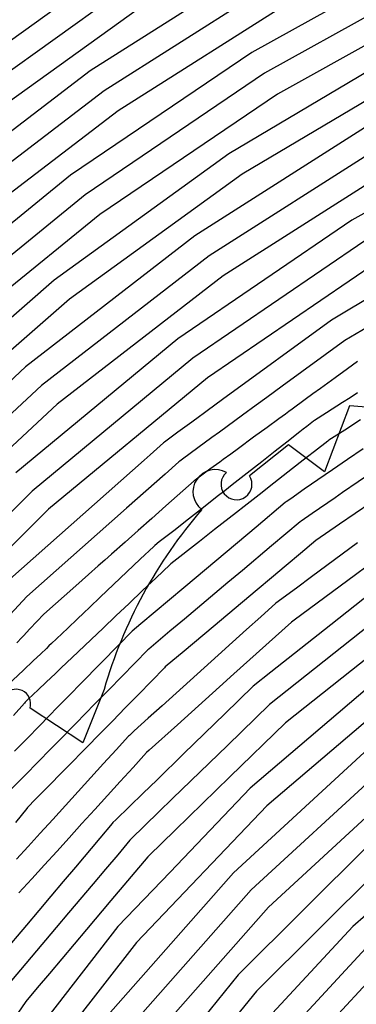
# Model space of a CAD drawing. Extents: x 0.63 to 8.47, y 0.57 to 6.57.
# Tile 30 of 45: x 2.38 to 2.66, y 4.52 to 5.32. Entities that reach past the tile are written whole.
import ezdxf

# ---------------------------------------------------------------- set-up
doc = ezdxf.new("R2010")
doc.units = 0

msp = doc.modelspace()

# ---------------------------------------------------------------- linework, layer by layer
at = {"layer": 'Default', "color": 5, "linetype": 'CONTINUOUS'}
for p, q in [((2.591117, 5.378362, -0.125), (2.437612, 5.280897, -0.125)), ((2.726292, 5.382922, -0.125), (2.569768, 5.295928, -0.125)), ((2.456328, 5.365877, -0.125), (2.306426, 5.258286, -0.125)), ((2.601106, 5.361062, -0.125), (2.44907, 5.264533, -0.125)), ((2.735242, 5.365064, -0.125), (2.580262, 5.27893, -0.125)), ((2.467292, 5.349178, -0.125), (2.318785, 5.242592, -0.125)), ((2.611094, 5.343762, -0.125), (2.460527, 5.24817, -0.125)), ((2.744193, 5.347205, -0.125), (2.590756, 5.261932, -0.125)), ((2.478256, 5.332479, -0.125), (2.331144, 5.226897, -0.125)), ((2.569768, 5.295928, -0.125), (2.421524, 5.195425, -0.125)), ((2.702422, 5.303099, -0.125), (2.550963, 5.212939, -0.125)), ((2.437612, 5.280897, -0.125), (2.293165, 5.170409, -0.125)), ((2.711888, 5.285508, -0.125), (2.561968, 5.196268, -0.125)), ((2.580262, 5.27893, -0.125), (2.43348, 5.179422, -0.125)), ((2.44907, 5.264533, -0.125), (2.306006, 5.155106, -0.125)), ((2.590756, 5.261932, -0.125), (2.445435, 5.163418, -0.125)), ((2.460527, 5.24817, -0.125), (2.318846, 5.139803, -0.125)), ((2.671022, 5.239963, -0.125), (2.523294, 5.145798, -0.125)), ((2.802242, 5.242214, -0.125), (2.651654, 5.158673, -0.125)), ((2.68101, 5.222663, -0.125), (2.534814, 5.129478, -0.125)), ((2.550963, 5.212939, -0.125), (2.408175, 5.10955, -0.125)), ((2.690998, 5.205363, -0.125), (2.546333, 5.113158, -0.125)), ((2.421524, 5.195425, -0.125), (2.282724, 5.082199, -0.125)), ((2.561968, 5.196268, -0.125), (2.42063, 5.093932, -0.125)), ((2.43348, 5.179422, -0.125), (2.296047, 5.067315, -0.125)), ((2.445435, 5.163418, -0.125), (2.30937, 5.05243, -0.125)), ((2.651654, 5.158673, -0.125), (2.509394, 5.061578, -0.125)), ((2.780282, 5.163512, -0.125), (2.634965, 5.076904, -0.125)), ((2.523294, 5.145798, -0.125), (2.384719, 5.038574, -0.125)), ((2.789724, 5.145909, -0.125), (2.646014, 5.060262, -0.125)), ((2.66217, 5.141689, -0.125), (2.521432, 5.045637, -0.125)), ((2.534814, 5.129478, -0.125), (2.397676, 5.023369, -0.125)), ((2.672686, 5.124705, -0.125), (2.533471, 5.029696, -0.125)), ((2.546333, 5.113158, -0.125), (2.410632, 5.008165, -0.125)), ((2.408175, 5.10955, -0.125), (2.275211, 4.993761, -0.125)), ((2.42063, 5.093932, -0.125), (2.289016, 4.979323, -0.125)), ((2.634965, 5.076904, -0.125), (2.54586, 5.011766, -0.125)), ((2.509394, 5.061578, -0.125), (2.376679, 4.951755, -0.125)), ((2.646014, 5.060262, -0.125), (2.59475, 5.022789, -0.125)), ((2.521432, 5.045637, -0.125), (2.390137, 4.936992, -0.125)), ((2.384719, 5.038574, -0.125), (2.25645, 4.919175, -0.125)), ((2.656256, 5.04303, -0.095637), (2.647963, 5.036968, -0.087598)), ((2.533471, 5.029696, -0.125), (2.403595, 4.92223, -0.125)), ((2.638028, 5.029706, -0.083446), (2.632052, 5.025338, -0.082998)), ((2.647963, 5.036968, -0.087598), (2.638028, 5.029706, -0.083446)), ((2.397676, 5.023369, -0.125), (2.270735, 4.905211, -0.125)), ((2.59475, 5.022789, -0.125), (2.588443, 5.018178, -0.121361)), ((2.632052, 5.025338, -0.082998), (2.626076, 5.020969, -0.083986)), ((2.582136, 5.013568, -0.113174), (2.573428, 5.007202, -0.107533)), ((2.588443, 5.018178, -0.121361), (2.582136, 5.013568, -0.113174)), ((2.619824, 5.0164, -0.086688), (2.613573, 5.01183, -0.091551)), ((2.626076, 5.020969, -0.083986), (2.619824, 5.0164, -0.086688)), ((2.650163, 5.013372, -0.064049), (2.644001, 5.009428, -0.064665)), ((2.656324, 5.017316, -0.064773), (2.650163, 5.013372, -0.064049)), ((2.410632, 5.008165, -0.125), (2.285021, 4.891248, -0.125)), ((2.54586, 5.011766, -0.125), (2.533246, 5.002545, -0.122668)), ((2.573428, 5.007202, -0.107533), (2.56225, 4.999031, -0.105893)), ((2.613573, 5.01183, -0.091551), (2.60289, 5.004021, -0.098837)), ((2.644001, 5.009428, -0.064665), (2.630888, 5.001035, -0.068184)), ((2.527008, 4.997985, -0.116295), (2.52077, 4.993425, -0.112642)), ((2.530127, 5.000265, -0.119047), (2.527008, 4.997985, -0.116295)), ((2.533246, 5.002545, -0.122668), (2.530127, 5.000265, -0.119047)), ((2.56225, 4.999031, -0.105893), (2.549724, 4.989874, -0.104655)), ((2.597365, 4.999983, -0.089642), (2.59184, 4.995944, -0.083523)), ((2.600128, 5.002002, -0.093844), (2.597365, 4.999983, -0.089642)), ((2.60289, 5.004021, -0.098837), (2.600128, 5.002002, -0.093844)), ((2.630888, 5.001035, -0.068184), (2.621073, 4.994752, -0.072695)), ((2.52077, 4.993425, -0.112642), (2.509366, 4.985088, -0.110708)), ((2.549724, 4.989874, -0.104655), (2.543437, 4.985278, -0.099669)), ((2.582436, 4.98907, -0.07735), (2.57129, 4.980923, -0.074666)), ((2.59184, 4.995944, -0.083523), (2.582436, 4.98907, -0.07735)), ((2.614715, 4.989771, -0.077399), (2.611929, 4.987589, -0.076254)), ((2.620286, 4.994136, -0.073162), (2.614715, 4.989771, -0.077399)), ((2.621073, 4.994752, -0.072695), (2.620286, 4.994136, -0.073162)), ((2.6587, 4.995148, -0.046522), (2.645848, 4.986921, -0.047377)), ((2.50387, 4.981071, -0.111716), (2.498374, 4.977053, -0.114087)), ((2.509366, 4.985088, -0.110708), (2.50387, 4.981071, -0.111716)), ((2.543437, 4.985278, -0.099669), (2.537149, 4.980682, -0.096308)), ((2.609144, 4.985406, -0.074247), (2.598446, 4.977025, -0.063357)), ((2.611929, 4.987589, -0.076254), (2.609144, 4.985406, -0.074247)), ((2.639278, 4.982716, -0.049769), (2.632708, 4.978511, -0.053746)), ((2.645848, 4.986921, -0.047377), (2.639278, 4.982716, -0.049769)), ((2.497626, 4.97639, -0.114424), (2.486544, 4.966571, -0.124381)), ((2.498374, 4.977053, -0.114087), (2.497626, 4.97639, -0.114424)), ((2.537149, 4.980682, -0.096308), (2.525568, 4.972217, -0.093456)), ((2.57129, 4.980923, -0.074666), (2.558908, 4.971872, -0.074159)), ((2.598446, 4.977025, -0.063357), (2.588847, 4.969505, -0.056991)), ((2.631873, 4.977864, -0.054335), (2.621112, 4.969433, -0.058894)), ((2.632708, 4.978511, -0.053746), (2.631873, 4.977864, -0.054335)), ((2.486544, 4.966571, -0.124381), (2.481691, 4.962272, -0.125)), ((2.525568, 4.972217, -0.093456), (2.513196, 4.963173, -0.094659)), ((2.552604, 4.967264, -0.076487), (2.5463, 4.962656, -0.081281)), ((2.558908, 4.971872, -0.074159), (2.552604, 4.967264, -0.076487)), ((2.588847, 4.969505, -0.056991), (2.577944, 4.960962, -0.053923)), ((2.621112, 4.969433, -0.058894), (2.615278, 4.964862, -0.054228)), ((2.661039, 4.971558, -0.032611), (2.648167, 4.962709, -0.037256)), ((2.481691, 4.962272, -0.125), (2.371713, 4.864831, -0.125)), ((2.510185, 4.960855, -0.095595), (2.498798, 4.950767, -0.10021)), ((2.510933, 4.961519, -0.095361), (2.510185, 4.960855, -0.095595)), ((2.513196, 4.963173, -0.094659), (2.510933, 4.961519, -0.095361)), ((2.540925, 4.958727, -0.078816), (2.53555, 4.954798, -0.075131)), ((2.543613, 4.960692, -0.081445), (2.540925, 4.958727, -0.078816)), ((2.5463, 4.962656, -0.081281), (2.543613, 4.960692, -0.081445)), ((2.577944, 4.960962, -0.053923), (2.565936, 4.951554, -0.054833)), ((2.609444, 4.960292, -0.049162), (2.599289, 4.952336, -0.043915)), ((2.615278, 4.964862, -0.054228), (2.609444, 4.960292, -0.049162)), ((2.648167, 4.962709, -0.037256), (2.635826, 4.954224, -0.043383)), ((2.498798, 4.950767, -0.10021), (2.467347, 4.922903, -0.125)), ((2.53555, 4.954798, -0.075131), (2.524514, 4.946731, -0.072248)), ((2.565936, 4.951554, -0.054833), (2.553658, 4.941935, -0.057948)), ((2.599289, 4.952336, -0.043915), (2.587896, 4.94341, -0.041385)), ((2.629867, 4.950127, -0.045979), (2.61275, 4.938359, -0.033796)), ((2.635826, 4.954224, -0.043383), (2.629867, 4.950127, -0.045979)), ((2.669521, 4.953176, -0.023268), (2.644124, 4.935716, -0.030643)), ((2.522744, 4.945321, -0.072154), (2.499511, 4.924738, -0.076611)), ((2.523493, 4.945984, -0.072251), (2.522744, 4.945321, -0.072154)), ((2.524514, 4.946731, -0.072248), (2.523493, 4.945984, -0.072251)), ((2.553658, 4.941935, -0.057948), (2.547627, 4.93721, -0.055243)), ((2.587896, 4.94341, -0.041385), (2.57578, 4.933918, -0.041443)), ((2.390137, 4.936992, -0.125), (2.269407, 4.816677, -0.125)), ((2.547627, 4.93721, -0.055243), (2.541596, 4.932485, -0.052181)), ((2.57578, 4.933918, -0.041443), (2.56348, 4.924282, -0.042216)), ((2.61275, 4.938359, -0.033796), (2.601622, 4.930709, -0.02992)), ((2.644124, 4.935716, -0.030643), (2.63788, 4.931424, -0.030861)), ((2.499511, 4.924738, -0.076611), (2.487951, 4.914497, -0.082223)), ((2.541596, 4.932485, -0.052181), (2.530175, 4.923537, -0.049724)), ((2.597204, 4.927554, -0.029281), (2.573358, 4.907512, -0.028357)), ((2.59797, 4.928198, -0.029393), (2.597204, 4.927554, -0.029281)), ((2.601622, 4.930709, -0.02992), (2.59797, 4.928198, -0.029393)), ((2.63788, 4.931424, -0.030861), (2.619303, 4.918653, -0.023535)), ((2.667076, 4.927283, -0.018008), (2.654437, 4.918595, -0.019713)), ((2.403595, 4.92223, -0.125), (2.284169, 4.803219, -0.125)), ((2.467347, 4.922903, -0.125), (2.385671, 4.850541, -0.125)), ((2.530175, 4.923537, -0.049724), (2.518048, 4.914036, -0.052005)), ((2.557338, 4.91947, -0.038756), (2.551195, 4.914658, -0.036537)), ((2.56348, 4.924282, -0.042216), (2.557338, 4.91947, -0.038756)), ((2.619303, 4.918653, -0.023535), (2.610098, 4.912325, -0.021874)), ((2.654437, 4.918595, -0.019713), (2.64164, 4.909798, -0.018602)), ((2.487951, 4.914497, -0.082223), (2.476959, 4.904759, -0.088483)), ((2.518048, 4.914036, -0.052005), (2.505881, 4.904503, -0.056537)), ((2.551195, 4.914658, -0.036537), (2.539364, 4.905389, -0.035926)), ((2.609333, 4.911682, -0.02163), (2.597712, 4.901915, -0.018701)), ((2.610098, 4.912325, -0.021874), (2.609333, 4.911682, -0.02163)), ((2.64164, 4.909798, -0.018602), (2.622227, 4.896452, -0.013244)), ((2.476959, 4.904759, -0.088483), (2.4662, 4.895227, -0.092752)), ((2.505881, 4.904503, -0.056537), (2.494078, 4.895256, -0.061708)), ((2.539364, 4.905389, -0.035926), (2.527075, 4.895761, -0.037501)), ((2.573358, 4.907512, -0.028357), (2.549664, 4.887597, -0.02289)), ((2.597712, 4.901915, -0.018701), (2.585967, 4.892044, -0.017909)), ((2.4662, 4.895227, -0.092752), (2.454988, 4.885295, -0.098733)), ((2.494078, 4.895256, -0.061708), (2.490351, 4.892336, -0.06276)), ((2.527075, 4.895761, -0.037501), (2.503432, 4.877239, -0.044635)), ((2.622227, 4.896452, -0.013244), (2.609718, 4.885939, -0.010433)), ((2.656264, 4.894509, -0.010313), (2.618741, 4.866792, -0.004762)), ((2.454988, 4.885295, -0.098733), (2.449558, 4.880483, -0.103063)), ((2.489626, 4.891647, -0.062953), (2.478502, 4.881079, -0.066957)), ((2.490351, 4.892336, -0.06276), (2.489626, 4.891647, -0.062953)), ((2.549664, 4.887597, -0.02289), (2.514123, 4.857725, -0.029346)), ((2.585967, 4.892044, -0.017909), (2.562156, 4.872032, -0.0141)), ((2.609718, 4.885939, -0.010433), (2.597926, 4.876029, -0.010185)), ((2.679673, 4.886995, -0.004877), (2.65454, 4.868431, -0.004237)), ((2.449558, 4.880483, -0.103063), (2.444127, 4.875672, -0.11078)), ((2.478502, 4.881079, -0.066957), (2.456726, 4.860391, -0.075889)), ((2.502707, 4.87655, -0.044858), (2.49165, 4.866045, -0.04731)), ((2.503432, 4.877239, -0.044635), (2.502707, 4.87655, -0.044858)), ((2.696259, 4.876625, -0.001901), (2.634323, 4.827433, -0.000083)), ((2.436116, 4.868575, -0.116268), (2.425709, 4.859355, -0.125)), ((2.444127, 4.875672, -0.11078), (2.436116, 4.868575, -0.116268)), ((2.562156, 4.872032, -0.0141), (2.550277, 4.862047, -0.015246)), ((2.597926, 4.876029, -0.010185), (2.585966, 4.865978, -0.008529)), ((2.65454, 4.868431, -0.004237), (2.629462, 4.849908, -0.001841)), ((2.456726, 4.860391, -0.075889), (2.451276, 4.855214, -0.079864)), ((2.49165, 4.866045, -0.04731), (2.480465, 4.85542, -0.050559)), ((2.550277, 4.862047, -0.015246), (2.514618, 4.832077, -0.021473)), ((2.585966, 4.865978, -0.008529), (2.574071, 4.855981, -0.007905)), ((2.70792, 4.860406, -0.000185), (2.584164, 4.762119, -0.000002)), ((2.618741, 4.866792, -0.004762), (2.606272, 4.857582, -0.004836)), ((2.425709, 4.859355, -0.125), (2.39963, 4.836251, -0.125)), ((2.451276, 4.855214, -0.079864), (2.445826, 4.850036, -0.086257)), ((2.480465, 4.85542, -0.050559), (2.46938, 4.84489, -0.055883)), ((2.514123, 4.857725, -0.029346), (2.490622, 4.837972, -0.036137)), ((2.574071, 4.855981, -0.007905), (2.562119, 4.845936, -0.008301)), ((2.606272, 4.857582, -0.004836), (2.589488, 4.845184, -0.003384)), ((2.385671, 4.850541, -0.125), (2.352968, 4.815577, -0.125)), ((2.445826, 4.850036, -0.086257), (2.437197, 4.841839, -0.092384)), ((2.46938, 4.84489, -0.055883), (2.458682, 4.834727, -0.062025)), ((2.562119, 4.845936, -0.008301), (2.538231, 4.82586, -0.011035)), ((2.589488, 4.845184, -0.003384), (2.577149, 4.834044, -0.003753)), ((2.719581, 4.844186), (2.597382, 4.747141)), ((2.629462, 4.849908, -0.001841), (2.604361, 4.831368, -0.000816)), ((2.39963, 4.836251, -0.125), (2.388273, 4.82411, -0.125)), ((2.432161, 4.837054, -0.09843), (2.427125, 4.83227, -0.105607)), ((2.437197, 4.841839, -0.092384), (2.432161, 4.837054, -0.09843)), ((2.490622, 4.837972, -0.036137), (2.478955, 4.828166, -0.041547)), ((2.427125, 4.83227, -0.105607), (2.419247, 4.824785, -0.11355)), ((2.458682, 4.834727, -0.062025), (2.448224, 4.824791, -0.069986)), ((2.478955, 4.828166, -0.041547), (2.471837, 4.822183, -0.045481)), ((2.514618, 4.832077, -0.021473), (2.502781, 4.822129, -0.025187)), ((2.602161, 4.829743, -0.000825), (2.55505, 4.787211, -0.002777)), ((2.577149, 4.834044, -0.003753), (2.565555, 4.823576, -0.004761)), ((2.604361, 4.831368, -0.000816), (2.602161, 4.829743, -0.000825)), ((2.388273, 4.82411, -0.125), (2.382936, 4.818404, -0.124711)), ((2.419247, 4.824785, -0.11355), (2.410102, 4.816097, -0.125)), ((2.448224, 4.824791, -0.069986), (2.438306, 4.815369, -0.075578)), ((2.471137, 4.821469, -0.04596), (2.461277, 4.811405, -0.050174)), ((2.471837, 4.822183, -0.045481), (2.471137, 4.821469, -0.04596)), ((2.502781, 4.822129, -0.025187), (2.485441, 4.807555, -0.031788)), ((2.538231, 4.82586, -0.011035), (2.514557, 4.805963, -0.016279)), ((2.565555, 4.823576, -0.004761), (2.553981, 4.813128, -0.005201)), ((2.634323, 4.827433, -0.000083), (2.585383, 4.788563, -0.000194)), ((2.381602, 4.816978, -0.122912), (2.377599, 4.812699, -0.112513)), ((2.382936, 4.818404, -0.124711), (2.381602, 4.816978, -0.122912)), ((2.405908, 4.812113, -0.125), (2.403811, 4.810121, -0.120082)), ((2.410102, 4.816097, -0.125), (2.405908, 4.812113, -0.125)), ((2.438306, 4.815369, -0.075578), (2.42782, 4.805408, -0.084267)), ((2.553981, 4.813128, -0.005201), (2.542388, 4.802661, -0.006746)), ((2.397162, 4.803804, -0.103767), (2.391017, 4.797966, -0.095114)), ((2.401714, 4.808128, -0.113491), (2.397162, 4.803804, -0.103767)), ((2.403811, 4.810121, -0.120082), (2.401714, 4.808128, -0.113491)), ((2.42782, 4.805408, -0.084267), (2.413597, 4.791897, -0.098893)), ((2.461277, 4.811405, -0.050174), (2.430482, 4.779974, -0.068013)), ((2.484741, 4.806841, -0.032022), (2.463543, 4.785206, -0.039842)), ((2.485441, 4.807555, -0.031788), (2.484741, 4.806841, -0.032022)), ((2.514557, 4.805963, -0.016279), (2.499045, 4.792927, -0.020743)), ((2.391017, 4.797966, -0.095114), (2.38309, 4.790435, -0.087934)), ((2.542388, 4.802661, -0.006746), (2.519375, 4.781884, -0.010969)), ((2.38309, 4.790435, -0.087934), (2.369934, 4.777937, -0.073265)), ((2.409086, 4.787611, -0.094742), (2.401656, 4.780552, -0.08061)), ((2.411342, 4.789754, -0.098323), (2.409086, 4.787611, -0.094742)), ((2.413597, 4.791897, -0.098893), (2.411342, 4.789754, -0.098323)), ((2.498345, 4.792213, -0.02099), (2.487727, 4.781376, -0.02407)), ((2.499045, 4.792927, -0.020743), (2.498345, 4.792213, -0.02099)), ((2.687349, 4.795357), (2.568357, 4.69363)), ((2.585383, 4.788563, -0.000194), (2.570946, 4.777097, -0.000833)), ((2.401656, 4.780552, -0.08061), (2.395006, 4.774235, -0.071528)), ((2.430482, 4.779974, -0.068013), (2.420399, 4.769683, -0.076304)), ((2.463543, 4.785206, -0.039842), (2.452919, 4.774363, -0.04481)), ((2.487727, 4.781376, -0.02407), (2.47701, 4.770439, -0.02814)), ((2.519375, 4.781884, -0.010969), (2.507865, 4.771493, -0.013636)), ((2.55505, 4.787211, -0.002777), (2.543459, 4.776747, -0.004007)), ((2.699576, 4.779561), (2.58212, 4.679152)), ((2.395006, 4.774235, -0.071528), (2.386956, 4.766587, -0.062396)), ((2.452919, 4.774363, -0.04481), (2.442526, 4.763755, -0.050632)), ((2.507865, 4.771493, -0.013636), (2.496436, 4.761173, -0.01695)), ((2.543459, 4.776747, -0.004007), (2.508883, 4.745532, -0.009606)), ((2.570946, 4.777097, -0.000833), (2.547828, 4.754637, -0.002123)), ((2.383736, 4.763397, -0.059753), (2.374807, 4.753131, -0.054293)), ((2.384392, 4.764152, -0.060318), (2.383736, 4.763397, -0.059753)), ((2.386956, 4.766587, -0.062396), (2.384392, 4.764152, -0.060318)), ((2.415661, 4.764846, -0.069738), (2.410922, 4.76001, -0.06149)), ((2.420399, 4.769683, -0.076304), (2.415661, 4.764846, -0.069738)), ((2.442526, 4.763755, -0.050632), (2.432345, 4.753365, -0.055458)), ((2.47701, 4.770439, -0.02814), (2.466442, 4.759653, -0.031212)), ((2.410922, 4.76001, -0.06149), (2.403983, 4.752928, -0.052702)), ((2.466442, 4.759653, -0.031212), (2.455726, 4.748717, -0.035398)), ((2.496436, 4.761173, -0.01695), (2.485098, 4.750937, -0.019354)), ((2.584164, 4.762119, -0.000002), (2.549828, 4.728762, -0.000614)), ((2.403983, 4.752928, -0.052702), (2.3958, 4.744576, -0.046259)), ((2.427156, 4.748068, -0.058469), (2.424561, 4.74542, -0.05652)), ((2.432345, 4.753365, -0.055458), (2.427156, 4.748068, -0.058469)), ((2.455726, 4.748717, -0.035398), (2.445177, 4.737952, -0.040207)), ((2.485098, 4.750937, -0.019354), (2.473641, 4.740594, -0.022743)), ((2.547828, 4.754637, -0.002123), (2.514265, 4.72203, -0.005455)), ((2.3958, 4.744576, -0.046259), (2.386223, 4.7348, -0.042414)), ((2.421966, 4.742772, -0.052911), (2.41413, 4.734775, -0.044998)), ((2.424561, 4.74542, -0.05652), (2.421966, 4.742772, -0.052911)), ((2.473641, 4.740594, -0.022743), (2.469637, 4.736979, -0.024215)), ((2.508883, 4.745532, -0.009606), (2.485904, 4.724787, -0.014854)), ((2.597382, 4.747141), (2.551835, 4.702896, -0.000042)), ((2.386223, 4.7348, -0.042414), (2.375695, 4.724056, -0.041963)), ((2.41413, 4.734775, -0.044998), (2.4052, 4.725661, -0.039797)), ((2.445177, 4.737952, -0.040207), (2.434759, 4.727319, -0.04398)), ((2.468964, 4.736239, -0.024504), (2.45886, 4.725134, -0.02757)), ((2.469637, 4.736979, -0.024215), (2.468964, 4.736239, -0.024504)), ((2.4052, 4.725661, -0.039797), (2.395074, 4.715326, -0.037593)), ((2.432109, 4.724615, -0.042625), (2.429459, 4.72191, -0.040548)), ((2.434759, 4.727319, -0.04398), (2.432109, 4.724615, -0.042625)), ((2.45886, 4.725134, -0.02757), (2.448558, 4.713811, -0.029466)), ((2.485904, 4.724787, -0.014854), (2.483762, 4.722853, -0.015704)), ((2.549828, 4.728762, -0.000614), (2.505045, 4.685258, -0.004082)), ((2.668848, 4.729389), (2.554865, 4.624334)), ((2.395074, 4.715326, -0.037593), (2.384263, 4.704292, -0.037139)), ((2.424159, 4.716501, -0.036773), (2.414372, 4.706513, -0.032559)), ((2.429459, 4.72191, -0.040548), (2.424159, 4.716501, -0.036773)), ((2.483762, 4.722853, -0.015704), (2.472653, 4.710644, -0.017696)), ((2.514265, 4.72203, -0.005455), (2.491986, 4.700386, -0.00933)), ((2.448558, 4.713811, -0.029466), (2.42778, 4.690975, -0.023414)), ((2.472653, 4.710644, -0.017696), (2.462212, 4.69917, -0.01882)), ((2.681644, 4.71405), (2.569171, 4.610392)), ((2.384263, 4.704292, -0.037139), (2.373333, 4.693136, -0.040485)), ((2.414372, 4.706513, -0.032559), (2.403902, 4.695827, -0.031854)), ((2.462212, 4.69917, -0.01882), (2.441299, 4.676186, -0.015172)), ((2.491986, 4.700386, -0.00933), (2.480857, 4.689574, -0.010256)), ((2.551835, 4.702896, -0.000042), (2.50702, 4.659362, -0.001583)), ((2.403902, 4.695827, -0.031854), (2.392978, 4.684679, -0.032897)), ((2.42778, 4.690975, -0.023414), (2.417485, 4.679661, -0.023277)), ((2.568357, 4.69363), (2.502937, 4.625091, -0.000043)), ((2.694441, 4.69871), (2.583477, 4.59645)), ((2.392978, 4.684679, -0.032897), (2.386409, 4.677975, -0.035505)), ((2.480857, 4.689574, -0.010256), (2.46967, 4.678705, -0.010224)), ((2.505045, 4.685258, -0.004082), (2.493862, 4.674393, -0.004687)), ((2.385782, 4.677197, -0.035867), (2.376562, 4.665762, -0.043728)), ((2.386409, 4.677975, -0.035505), (2.385782, 4.677197, -0.035867)), ((2.417485, 4.679661, -0.023277), (2.40697, 4.668104, -0.027156)), ((2.441299, 4.676186, -0.015172), (2.430838, 4.664689, -0.015504)), ((2.46967, 4.678705, -0.010224), (2.458463, 4.667817, -0.009224)), ((2.58212, 4.679152), (2.475402, 4.567352)), ((2.765313, 4.678861), (2.652491, 4.580589)), ((2.40697, 4.668104, -0.027156), (2.396765, 4.656888, -0.032873)), ((2.458463, 4.667817, -0.009224), (2.456144, 4.665564, -0.009149)), ((2.493862, 4.674393, -0.004687), (2.470787, 4.651977, -0.004542)), ((2.430838, 4.664689, -0.015504), (2.420325, 4.653135, -0.019734)), ((2.455499, 4.664799, -0.009122), (2.445436, 4.652854, -0.009775)), ((2.456144, 4.665564, -0.009149), (2.455499, 4.664799, -0.009122)), ((2.50702, 4.659362, -0.001583), (2.485431, 4.63839, -0.001117)), ((2.396765, 4.656888, -0.032873), (2.386925, 4.646073, -0.039841)), ((2.420325, 4.653135, -0.019734), (2.410175, 4.64198, -0.024869)), ((2.445436, 4.652854, -0.009775), (2.425472, 4.629157, -0.015065)), ((2.470143, 4.651212, -0.004532), (2.460076, 4.639263, -0.00497)), ((2.470787, 4.651977, -0.004542), (2.470143, 4.651212, -0.004532)), ((2.386925, 4.646073, -0.039841), (2.377433, 4.635641, -0.041401)), ((2.665907, 4.647705), (2.558663, 4.540932)), ((2.410175, 4.64198, -0.024869), (2.40022, 4.63104, -0.027111)), ((2.460076, 4.639263, -0.00497), (2.450012, 4.627319, -0.007223)), ((2.484786, 4.637625, -0.001096), (2.45461, 4.60181, -0.003445)), ((2.485431, 4.63839, -0.001117), (2.484786, 4.637625, -0.001096)), ((2.40022, 4.63104, -0.027111), (2.389823, 4.619614, -0.028059)), ((2.425472, 4.629157, -0.015065), (2.415531, 4.617358, -0.016454)), ((2.450012, 4.627319, -0.007223), (2.440048, 4.615492, -0.008131)), ((2.679273, 4.63286), (2.573509, 4.527565)), ((2.389823, 4.619614, -0.028059), (2.379327, 4.608078, -0.026153)), ((2.554865, 4.624334), (2.452267, 4.508091)), ((2.502937, 4.625091, -0.000043), (2.460245, 4.580364, -0.001278)), ((2.415531, 4.617358, -0.016454), (2.405504, 4.605456, -0.016921)), ((2.440048, 4.615492, -0.008131), (2.419933, 4.591617, -0.008867)), ((2.569171, 4.610392), (2.46793, 4.495693)), ((2.405504, 4.605456, -0.016921), (2.395442, 4.593512, -0.015864)), ((2.45461, 4.60181, -0.003445), (2.434491, 4.577931, -0.003768)), ((2.583477, 4.59645), (2.483594, 4.483296)), ((2.395442, 4.593512, -0.015864), (2.385397, 4.58159, -0.013434)), ((2.419933, 4.591617, -0.008867), (2.409868, 4.579671, -0.008415)), ((2.385397, 4.58159, -0.013434), (2.365655, 4.558156, -0.006287)), ((2.409868, 4.579671, -0.008415), (2.36892, 4.531069, -0.001406)), ((2.460245, 4.580364, -0.001278), (2.402101, 4.505565)), ((2.652491, 4.580589), (2.550729, 4.470856)), ((2.434491, 4.577931, -0.003768), (2.404297, 4.542096, -0.002166)), ((2.475402, 4.567352), (2.380522, 4.445303)), ((2.666427, 4.566277), (2.566108, 4.458106)), ((2.680363, 4.551965), (2.581486, 4.445356)), ((2.404297, 4.542096, -0.002166), (2.394239, 4.530158, -0.000924)), ((2.558663, 4.540932), (2.463147, 4.423507)), ((2.394239, 4.530158, -0.000924), (2.384844, 4.519007, -0.000394)), ((2.573509, 4.527565), (2.479308, 4.411765)), ((2.384844, 4.519007, -0.000394), (2.375462, 4.505307, -0.000014))]:
    msp.add_line(p, q, dxfattribs=at)
at = {"layer": 'Default', "color": 7, "linetype": 'CONTINUOUS'}
for p, q in [((2.649697, 5.006605), (2.629281, 4.952677)), ((2.710017, 5.002257), (2.649697, 5.006605)), ((2.599949, 4.974737), (2.567961, 4.949305)), ((2.629281, 4.952677), (2.599949, 4.974737)), ((2.448917, 4.774501), (2.431441, 4.730821)), ((2.431441, 4.730821), (2.388353, 4.759289))]:
    msp.add_line(p, q, dxfattribs=at)
at = {"layer": 'Default', "color": 132, "linetype": 'CONTINUOUS'}
msp.add_circle((3.633208, 3.573408), 3, dxfattribs=at)
at = {"layer": 'Default', "color": 7, "linetype": 'CONTINUOUS'}
for centre, radius, start, end in [((2.539901, 4.936345), 0.018228, 59.875406, 232.950093), ((2.557285, 4.942493), 0.012664, 130.565998, 392.54049), ((2.824061, 4.666129), 0.390484, 139.099173, 163.887236), ((2.376977, 4.762765), 0.011892, 343.016742, 591.695545)]:
    msp.add_arc(centre, radius, start, end, dxfattribs=at)

doc.saveas('drawing.dxf')
